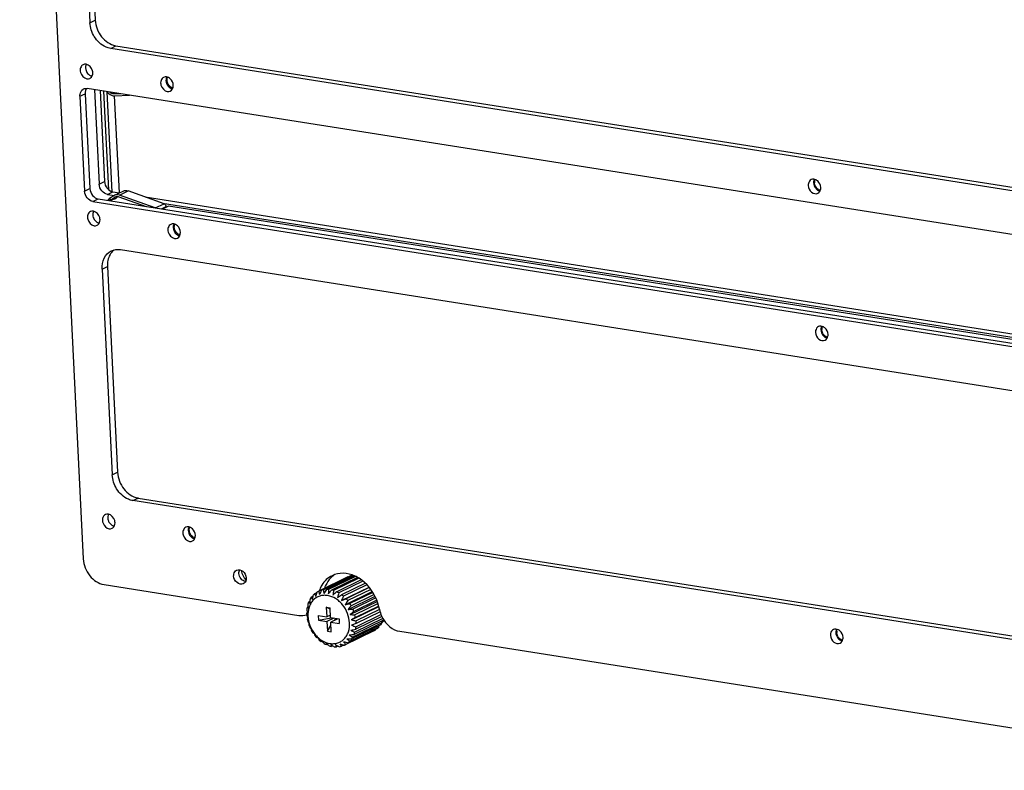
# Model space of a CAD drawing. Header units: millimetres. Extents: x 0 to 420, y 0 to 297.
# Tile 33 of 49: x 357 to 378, y 90 to 106. Entities that reach past the tile are written whole.
import ezdxf

# ---------------------------------------------------------------- set-up
doc = ezdxf.new("R2010")
doc.units = ezdxf.units.MM
doc.header["$LTSCALE"] = 23.1
doc.layers.get('0').update_dxf_attribs({"linetype": 'CONTINUOUS'})
doc.layers.add('02___PRT_ALL_AXES', color=7, linetype='CONTINUOUS')

msp = doc.modelspace()

# ---------------------------------------------------------------- linework, layer by layer
at = {"color": 7, "linetype": 'CONTINUOUS'}
for p, q in [((357.4682, 121.7108), (358.8085, 94.5477)), ((358.8465, 110.2412), (359.0605, 105.9046)), ((358.7345, 110.1865), (358.9485, 105.85)), ((358.9485, 105.85), (359.0605, 105.9046)), ((359.3857, 105.3081), (359.4976, 105.3627)), ((389.002, 100.6328), (359.3857, 105.3081)), ((359.4976, 105.3627), (389.114, 100.6874)), ((389.5856, 99.6187), (358.8938, 104.4637)), ((359.0461, 104.4397), (359.1444, 102.4479)), ((359.1617, 104.4215), (359.2564, 102.5025)), ((359.3472, 102.3254), (359.2444, 104.4084)), ((359.3013, 104.3994), (359.3435, 104.3603)), ((358.7378, 104.2992), (358.8497, 104.3539)), ((358.7378, 104.2992), (358.8365, 102.2978)), ((358.8497, 104.3539), (358.9485, 102.3524)), ((359.4189, 102.2852), (359.3152, 104.3865)), ((359.4976, 104.3684), (359.4544, 104.3474)), ((359.5914, 104.3536), (359.4544, 104.3474)), ((359.4624, 104.3089), (359.5632, 102.265)), ((359.4687, 104.3092), (359.782, 104.3235)), ((358.8365, 102.2978), (358.9485, 102.3524)), ((359.1444, 102.4479), (359.2564, 102.5025)), ((359.0114, 102.081), (359.1234, 102.1356)), ((359.1234, 102.1356), (389.8152, 97.2905)), ((359.3193, 102.2312), (359.4313, 102.2858)), ((359.3193, 102.2312), (359.4643, 102.2083)), ((359.3331, 102.1204), (359.345, 102.1006)), ((359.4499, 102.2033), (359.3629, 102.1445)), ((359.3629, 102.1445), (359.3834, 102.1102)), ((359.4471, 102.1291), (359.3781, 102.0954)), ((359.3834, 102.1102), (359.4758, 102.1727)), ((359.4313, 102.2858), (359.5711, 102.2637)), ((359.4649, 102.2119), (359.6496, 102.302)), ((359.4968, 102.1829), (359.4758, 102.1727)), ((359.5613, 102.1811), (360.1357, 101.9758)), ((359.572, 102.2153), (359.7567, 102.3054)), ((360.3263, 101.9457), (359.572, 102.2153)), ((360.5113, 102.0357), (359.7567, 102.3054)), ((360.1126, 102.1782), (389.2106, 97.5848)), ((359.0114, 102.081), (389.7032, 97.2359)), ((360.3265, 101.9456), (360.5113, 102.0357)), ((360.457, 101.9251), (360.5551, 101.973)), ((360.4748, 102.0488), (388.8556, 97.5685)), ((360.6039, 101.9811), (360.4812, 101.9213)), ((360.5558, 101.9577), (360.5551, 101.973)), ((388.7312, 97.5409), (360.6039, 101.9811)), ((359.595, 101.0669), (389.2113, 96.3916)), ((359.2048, 100.6556), (359.3168, 100.7102)), ((359.2048, 100.6556), (359.4188, 96.319)), ((359.3168, 100.7102), (359.5308, 96.3736)), ((359.4188, 96.319), (359.5308, 96.3736)), ((359.856, 95.7772), (359.968, 95.8318)), ((389.4723, 91.1019), (359.856, 95.7772)), ((359.968, 95.8318), (389.5843, 91.1565)), ((364.3866, 94.1688), (363.7708, 93.8685)), ((364.4441, 94.1898), (363.8283, 93.8894)), ((364.4857, 94.199), (363.8699, 93.8986)), ((364.521, 94.1912), (363.9322, 93.9041)), ((364.5456, 94.1801), (363.9763, 93.9025)), ((364.5865, 94.1584), (364.0408, 93.8923)), ((364.6195, 94.1404), (364.0854, 93.8799)), ((364.6673, 94.1071), (364.1493, 93.8545)), ((364.7029, 94.0809), (364.1925, 93.8319)), ((364.7535, 94.0365), (364.2529, 93.7924)), ((364.3866, 94.1688), (364.3916, 94.1641)), ((364.4857, 94.199), (364.4993, 94.1806)), ((359.2457, 94.0058), (363.3535, 93.3574)), ((363.7295, 93.8359), (363.6835, 93.8134)), ((363.7295, 93.8359), (363.7335, 93.8489)), ((363.7295, 93.8359), (363.7335, 93.8489)), ((363.7708, 93.8685), (363.762, 93.8643)), ((364.2512, 93.669), (364.8331, 93.9528)), ((364.788, 94.0021), (364.2928, 93.7606)), ((364.3271, 93.5828), (364.9003, 93.8623)), ((364.8375, 93.9479), (364.3472, 93.7087)), ((364.8684, 93.9063), (364.382, 93.6691)), ((364.9117, 93.843), (364.4279, 93.607)), ((363.5857, 93.6525), (363.5583, 93.6392)), ((363.6468, 93.7531), (363.6116, 93.7359)), ((364.1644, 93.7382), (364.2529, 93.7924)), ((364.2512, 93.669), (364.3472, 93.7087)), ((364.3886, 93.4833), (364.9581, 93.7611)), ((364.4331, 93.3749), (365.0044, 93.6535)), ((364.9391, 93.7969), (364.4561, 93.5613)), ((364.9739, 93.7271), (364.4916, 93.4919)), ((364.9959, 93.6781), (364.512, 93.4421)), ((365.0211, 93.6051), (364.5354, 93.3682)), ((363.5337, 93.4145), (363.5162, 93.4059)), ((363.5476, 93.5381), (363.5261, 93.5276)), ((363.5351, 93.4081), (363.5336, 93.4145)), ((364.0124, 93.4902), (363.9283, 93.5299)), ((363.9283, 93.5299), (364.0111, 93.5168)), ((363.9283, 93.5299), (363.9385, 93.3249)), ((364.0212, 93.3119), (364.0111, 93.5168)), ((364.4587, 93.2623), (365.0372, 93.5445)), ((365.0349, 93.5544), (364.5472, 93.3165)), ((365.0519, 93.4826), (364.5576, 93.2415)), ((365.0633, 93.4356), (364.5601, 93.1902)), ((363.7606, 93.353), (363.9385, 93.3249)), ((363.7606, 93.353), (363.7653, 93.2577)), ((363.7653, 93.2577), (364.0367, 93.3094)), ((363.7653, 93.2577), (363.9432, 93.2296)), ((364.0186, 93.364), (363.9385, 93.3249)), ((364.0896, 93.3011), (363.9432, 93.2296)), ((363.9432, 93.2296), (363.9533, 93.0247)), ((364.0212, 93.3119), (364.199, 93.2838)), ((364.1724, 93.288), (364.0259, 93.2166)), ((364.0259, 93.2166), (364.2037, 93.1885)), ((364.036, 93.0117), (364.0259, 93.2166)), ((364.1011, 93.2533), (364.1281, 93.295)), ((364.199, 93.2838), (364.2037, 93.1885)), ((364.5472, 93.3165), (364.4587, 93.2623)), ((364.5601, 93.1902), (364.4642, 93.1505)), ((365.1047, 93.198), (364.4889, 92.8977)), ((365.1338, 93.2573), (364.518, 92.9569)), ((365.1241, 93.2889), (364.5338, 93.001)), ((365.1, 93.3367), (364.5502, 93.0685)), ((365.0838, 93.3743), (364.557, 93.1173)), ((365.0863, 93.2341), (365.1047, 93.198)), ((365.0955, 93.2145), (365.1363, 93.2344)), ((363.9533, 93.0247), (364.0295, 93.1426)), ((363.9533, 93.0247), (364.036, 93.0117)), ((364.9301, 93.0322), (364.3143, 92.7318)), ((364.9586, 93.0476), (364.3428, 92.7472)), ((365.0087, 93.083), (364.3929, 92.7827)), ((365.0401, 93.1122), (364.4243, 92.8118)), ((365.0805, 93.1606), (364.4647, 92.8602)), ((364.9572, 93.0579), (364.9586, 93.0476)), ((365.0322, 93.137), (365.0401, 93.1122)), ((365.4788, 93.0219), (384.0353, 90.0925)), ((363.8416, 92.8126), (363.8234, 92.8037)), ((363.8416, 92.8126), (363.8349, 92.8204)), ((363.9496, 92.7527), (363.927, 92.7416)), ((364.0643, 92.7179), (364.0355, 92.7039)), ((364.1814, 92.7102), (364.1441, 92.692)), ((364.297, 92.7306), (364.248, 92.7067)), ((364.3055, 92.7276), (364.297, 92.7306)), ((364.3055, 92.7276), (364.3143, 92.7318))]:
    msp.add_line(p, q, dxfattribs=at)
for centre, radius, start, end in [((359.5559, 105.7317), 0.3735, 259.54992, 261.02637), ((358.8695, 104.3424), 0.123, 116.03165, 122.47822), ((374.3783, 102.4862), 0.1573, 172.85009, 182.88439), ((374.4086, 102.4892), 0.1876, 209.92558, 218.85579), ((359.5188, 102.1013), 0.1231, 116.01298, 124.04738), ((359.5241, 102.1013), 0.0861, 116.00837, 124.04494), ((359.6557, 100.8059), 0.323, 127.68762, 137.31692), ((374.5311, 99.3886), 0.1573, 172.85009, 182.88439), ((374.5614, 99.3916), 0.1876, 209.92558, 218.85579), ((360.0262, 96.2008), 0.3735, 259.54992, 261.02637), ((364.5507, 93.8055), 0.3987, 99.37386, 105.50095), ((364.2177, 93.492), 0.763, 58.17535, 65.22223), ((363.9431, 93.5018), 0.4056, 129.79979, 135.85719), ((366.2589, 94.7494), 2.7403, 199.97252, 201.27516), ((372.2785, 91.2368), 8.9354, 163.08905, 163.62975), ((363.9313, 93.5171), 0.3863, 116.00315, 120.8076), ((367.4789, 94.6634), 3.7923, 192.09972, 193.19446), ((364.4032, 93.6583), 0.6598, 157.98878, 160.669), ((373.9703, 89.2316), 11.1604, 155.33244, 155.84901), ((363.9348, 93.5052), 0.3987, 99.37386, 105.50095), ((368.8032, 94.3101), 4.9504, 184.76813, 185.7075), ((375.7686, 86.3103), 14.0629, 147.31712, 147.73397), ((363.938, 93.4623), 0.4418, 85.02004, 90.74271), ((370.1727, 93.644), 6.2018, 177.61132, 178.42697), ((378.422, 81.3741), 19.0663, 138.96195, 139.27217), ((363.9269, 93.3947), 0.5105, 71.90298, 77.10013), ((371.5522, 92.618), 7.5726, 170.40775, 171.11765), ((383.7713, 70.7251), 30.3313, 130.30987, 130.50568), ((363.8954, 93.316), 0.5953, 60.06525, 64.75636), ((372.9479, 91.1572), 9.1549, 163.0127, 163.62525), ((364.047, 93.4389), 0.5281, 157.7109, 162.79196), ((364.3961, 94.3661), 1.1092, 220.94827, 222.95958), ((369.2396, 93.4568), 5.6573, 178.01706, 178.44556), ((370.3858, 93.4171), 6.8042, 177.63032, 178.01748), ((363.9812, 93.4708), 0.4549, 144.34955, 149.96197), ((365.2109, 94.6252), 1.83, 209.07685, 210.67235), ((370.6877, 92.5913), 7.1361, 170.63015, 171.12923), ((372.138, 92.3532), 8.6058, 170.42764, 170.63847), ((374.4348, 89.1028), 11.1604, 155.33244, 155.84901), ((363.8481, 93.2434), 0.6821, 49.30775, 53.59185), ((376.2183, 86.0753), 14.0629, 147.31712, 147.73397), ((356.193, 127.6071), 34.9831, 283.44509, 283.61494), ((363.7983, 93.1909), 0.7546, 39.32896, 43.33436), ((363.764, 93.1649), 0.7977, 29.80318, 33.66297), ((363.4378, 94.1794), 0.7774, 275.78592, 277.19232), ((364.2077, 93.4145), 0.6916, 180.70654, 182.82913), ((364.131, 93.4185), 0.6147, 169.77906, 174.37109), ((367.2922, 94.2881), 3.8587, 192.10592, 193.08469), ((363.843, 94.069), 0.6274, 239.65172, 242.14557), ((368.7654, 94.0322), 5.2412, 184.78347, 185.40947), ((367.8975, 93.9508), 4.3695, 185.41981, 185.73318), ((378.8373, 81.0432), 19.0663, 138.96195, 139.27217), ((362.719, 114.1332), 20.7173, 274.62245, 274.9083), ((384.134, 70.3127), 30.3313, 130.30987, 130.50568), ((363.7603, 93.1624), 0.8021, 20.40718, 24.25269), ((363.414, 93.662), 0.3087, 288.99347, 289.94554), ((364.2238, 93.4153), 0.7077, 182.82897, 184.91924), ((366.0942, 94.2906), 2.7403, 199.97252, 201.27516), ((364.0292, 92.9456), 0.6014, 144.32409, 146.25722), ((364.2824, 93.4236), 0.7669, 190.8205, 194.78273), ((365.1402, 94.1172), 1.83, 209.07685, 210.67235), ((364.2798, 93.1217), 0.7162, 175.03355, 177.41083), ((365.4501, 108.2489), 14.9088, 266.08867, 266.48286), ((366.9105, 104.696), 11.6937, 257.89677, 258.39199), ((363.7939, 93.1726), 0.7669, 10.8205, 14.78273), ((363.8525, 93.1809), 0.7077, 2.82897, 4.91924), ((363.8686, 93.1817), 0.6916, 0.70654, 2.82913), ((364.7109, 93.4257), 0.4549, 324.34955, 329.96197), ((365.225, 92.9493), 0.3055, 113.74688, 116.02128), ((365.2259, 92.9471), 0.3079, 106.39179, 113.73033), ((364.9128, 93.4931), 0.3419, 303.59818, 304.8983), ((364.9116, 93.4947), 0.3439, 304.90432, 310.80439), ((364.6571, 93.4529), 0.5152, 337.68431, 338.91273), ((365.2272, 92.9428), 0.3123, 103.95349, 106.39818), ((364.316, 93.4337), 0.8021, 200.40718, 204.25269), ((364.4225, 93.8312), 1.1092, 220.94827, 222.95958), ((364.8309, 93.3372), 1.248, 192.11623, 194.02551), ((364.3123, 93.4313), 0.7977, 209.80318, 213.66297), ((363.9654, 93.5305), 0.6274, 239.65172, 242.14557), ((365.5191, 93.781), 2.0147, 203.555, 205.07708), ((356.3154, 127.0686), 34.9831, 283.44509, 283.61494), ((368.095, 100.048), 7.8957, 242.50205, 243.19022), ((367.7215, 102.1241), 9.5465, 250.04954, 250.64119), ((364.0293, 93.1572), 0.5281, 337.7109, 342.79196), ((363.9453, 93.1776), 0.6147, 349.77906, 354.37109), ((364.7608, 93.3794), 0.3863, 296.00315, 300.8076), ((364.749, 93.3947), 0.4056, 309.79979, 315.85719), ((374.8462, 93.0029), 0.1573, 172.85009, 182.88439), ((364.278, 93.4053), 0.7546, 219.32896, 223.33436), ((363.6527, 93.6436), 0.76, 275.76976, 277.20848), ((366.2423, 94.483), 2.9597, 212.57259, 213.82384), ((364.2282, 93.3527), 0.6821, 229.30775, 233.59185), ((364.3101, 92.4789), 0.5852, 144.29738, 146.28393), ((366.9879, 95.513), 4.1462, 220.6384, 221.52609), ((364.6425, 92.7093), 0.7162, 175.03355, 177.41083), ((367.0406, 96.2114), 4.6386, 227.86945, 228.21316), ((367.365, 95.4244), 4.0374, 220.47784, 221.53498), ((366.7458, 104.2372), 11.6937, 257.89677, 258.39199), ((365.3793, 107.7409), 14.9088, 266.08867, 266.48286), ((367.8597, 96.7366), 5.216, 227.89355, 228.80372), ((364.1332, 93.0943), 0.4056, 309.79979, 315.85719), ((362.7454, 113.5983), 20.7173, 274.62245, 274.9083), ((368.1219, 98.2748), 6.4894, 235.16378, 235.95514), ((364.0951, 93.1254), 0.4549, 324.34955, 329.96197), ((374.8765, 93.0059), 0.1876, 209.92558, 218.85579), ((364.1809, 93.2801), 0.5953, 240.06525, 244.75636), ((367.6582, 96.9035), 5.5662, 228.2208, 228.78727), ((364.1494, 93.2015), 0.5105, 251.90298, 257.10013), ((365.2462, 93.0063), 1.248, 192.11623, 194.02551), ((367.4328, 97.6362), 5.9612, 235.14671, 235.59373), ((368.1189, 98.6375), 7.175, 235.59139, 235.93574), ((364.1383, 93.1338), 0.4418, 265.02004, 270.74271), ((365.9688, 93.5459), 2.0147, 203.555, 205.07708), ((367.5842, 99.3893), 7.4959, 242.49203, 243.00237), ((368.2878, 100.7669), 9.0428, 242.99259, 243.17042), ((364.1415, 93.091), 0.3987, 279.37386, 285.50095), ((366.7068, 94.3542), 2.9597, 212.57259, 213.82384), ((367.419, 101.5926), 9.3958, 250.04663, 250.59322), ((364.145, 93.079), 0.3863, 296.00315, 300.8076)]:
    msp.add_arc(centre, radius, start, end, dxfattribs=at)
for points in [[(359.0413, 105.5574), (358.9875, 105.6444), (358.9536, 105.7478), (358.9485, 105.85)], [(360.574, 104.6345), (360.5735, 104.6436), (360.5738, 104.6529), (360.575, 104.662)], [(360.5988, 104.5517), (360.5844, 104.5767), (360.5754, 104.6057), (360.574, 104.6345)], [(360.575, 104.662), (360.5766, 104.6752), (360.5801, 104.6883), (360.5857, 104.7004)], [(358.8155, 104.4529), (358.8392, 104.4644), (358.8678, 104.4679), (358.8938, 104.4637)], [(358.8512, 104.3912), (358.8496, 104.3789), (358.8491, 104.3663), (358.8497, 104.3539)], [(358.8587, 104.4248), (358.8551, 104.4139), (358.8527, 104.4026), (358.8512, 104.3912)], [(358.8785, 104.465), (358.87, 104.4527), (358.8634, 104.439), (358.8587, 104.4248)], [(360.6571, 104.4903), (360.6331, 104.5052), (360.6129, 104.5273), (360.5988, 104.5517)], [(360.6965, 104.4736), (360.6826, 104.4769), (360.6692, 104.4828), (360.6571, 104.4903)], [(374.2222, 102.5058), (374.2239, 102.5197), (374.2277, 102.5335), (374.2338, 102.5461)], [(374.246, 102.3956), (374.2316, 102.4205), (374.2226, 102.4495), (374.2211, 102.4783)], [(374.3279, 102.3223), (374.3025, 102.3321), (374.2796, 102.3502), (374.2625, 102.3715)], [(374.3457, 102.317), (374.3397, 102.3183), (374.3337, 102.3201), (374.3279, 102.3223)], [(360.7268, 101.5369), (360.7264, 101.5461), (360.7267, 101.5553), (360.7278, 101.5644)], [(360.7516, 101.4542), (360.7373, 101.4791), (360.7282, 101.5082), (360.7268, 101.5369)], [(360.7278, 101.5644), (360.7295, 101.5776), (360.733, 101.5907), (360.7385, 101.6028)], [(360.8099, 101.3927), (360.7859, 101.4076), (360.7658, 101.4297), (360.7516, 101.4542)], [(360.8494, 101.3761), (360.8355, 101.3794), (360.8221, 101.3852), (360.8099, 101.3927)], [(359.3993, 101.0397), (359.4585, 101.0686), (359.5299, 101.0771), (359.595, 101.0669)], [(374.375, 99.4082), (374.3768, 99.4221), (374.3806, 99.436), (374.3866, 99.4486)], [(374.3988, 99.298), (374.3844, 99.323), (374.3754, 99.352), (374.374, 99.3807)], [(374.4808, 99.2247), (374.4553, 99.2345), (374.4325, 99.2527), (374.4153, 99.2739)], [(374.4985, 99.2194), (374.4925, 99.2207), (374.4866, 99.2225), (374.4808, 99.2247)], [(359.5117, 96.0265), (359.4578, 96.1135), (359.4239, 96.2168), (359.4188, 96.319)], [(361.0419, 95.1512), (361.0415, 95.1603), (361.0418, 95.1696), (361.0429, 95.1787)], [(361.0668, 95.0685), (361.0524, 95.0934), (361.0433, 95.1224), (361.0419, 95.1512)], [(361.0429, 95.1787), (361.0446, 95.1919), (361.0481, 95.205), (361.0536, 95.2171)], [(361.125, 95.007), (361.101, 95.0219), (361.0809, 95.044), (361.0668, 95.0685)], [(361.1645, 94.9903), (361.1506, 94.9936), (361.1372, 94.9995), (361.125, 95.007)], [(364.1134, 94.2211), (364.0815, 94.2007), (364.0518, 94.1763), (364.0252, 94.1492)], [(365.0502, 93.4896), (365.0598, 93.4367), (365.0766, 93.3846), (365.0994, 93.3359)], [(363.3535, 93.3574), (363.4067, 93.349), (363.4636, 93.3526), (363.5145, 93.3702)], [(365.0994, 93.3359), (365.1274, 93.2762), (365.165, 93.2202), (365.2103, 93.1723)], [(374.7139, 92.9123), (374.6995, 92.9372), (374.6905, 92.9663), (374.6891, 92.995)], [(374.6901, 93.0225), (374.6919, 93.0364), (374.6957, 93.0502), (374.7017, 93.0628)], [(374.7959, 92.839), (374.7704, 92.8488), (374.7476, 92.8669), (374.7304, 92.8882)], [(374.8136, 92.8337), (374.8076, 92.835), (374.8017, 92.8368), (374.7959, 92.839)]]:
    msp.add_open_spline(points, degree=3, dxfattribs=at)
for points, knots in [([(359.0605, 105.9046), (359.0667, 105.7793), (359.1575, 105.5384), (359.3738, 105.3854), (359.4882, 105.3644)], [0, 0, 0, 0, 0.5190513, 1, 1, 1, 1]), ([(359.3857, 105.3081), (359.3523, 105.3134), (359.2129, 105.3551), (359.0995, 105.4634), (359.0413, 105.5574)], [0, 0, 0, 0, 0.233962, 1, 1, 1, 1]), ([(358.7378, 104.2992), (358.737, 104.3144), (358.7393, 104.3692), (358.7699, 104.4248), (358.8035, 104.4461)], [0, 0, 0, 0, 0.2761704, 1, 1, 1, 1]), ([(359.3435, 104.3603), (359.3611, 104.3439), (359.4001, 104.3176), (359.4468, 104.3082), (359.4687, 104.3092)], [0, 0, 0, 0, 0.5235666, 1, 1, 1, 1]), ([(359.4544, 104.3474), (359.4391, 104.3467), (359.4064, 104.3533), (359.3791, 104.3717), (359.3668, 104.3831)], [0, 0, 0, 0, 0.4764326, 1, 1, 1, 1]), ([(358.9485, 102.3524), (358.951, 102.3015), (358.9881, 102.204), (359.077, 102.143), (359.1234, 102.1356)], [0, 0, 0, 0, 0.5200941, 1, 1, 1, 1]), ([(359.3193, 102.2312), (359.2729, 102.2385), (359.1841, 102.2995), (359.1469, 102.3971), (359.1444, 102.4479)], [0, 0, 0, 0, 0.4799059, 1, 1, 1, 1]), ([(359.2564, 102.5025), (359.2589, 102.4517), (359.296, 102.3541), (359.3849, 102.2931), (359.4313, 102.2858)], [0, 0, 0, 0, 0.5200941, 1, 1, 1, 1]), ([(359.6496, 102.302), (359.6655, 102.3098), (359.7022, 102.3185), (359.7391, 102.3118), (359.7567, 102.3054)], [0, 0, 0, 0, 0.4848572, 1, 1, 1, 1]), ([(359.0114, 102.081), (358.965, 102.0883), (358.8762, 102.1494), (358.839, 102.2469), (358.8365, 102.2978)], [0, 0, 0, 0, 0.4799059, 1, 1, 1, 1]), ([(359.3331, 102.1204), (359.333, 102.1206), (359.3334, 102.1218), (359.3347, 102.1232), (359.3371, 102.1255), (359.3421, 102.1297), (359.3508, 102.1362), (359.3585, 102.1415), (359.3629, 102.1445)], [0, 0, 0, 0, 0.025763, 0.0784985, 0.1615954, 0.2748838, 0.5869004, 1, 1, 1, 1]), ([(359.3834, 102.1102), (359.3817, 102.1091), (359.3756, 102.1049), (359.3695, 102.1006), (359.3653, 102.0974)], [0, 0, 0, 0, 0.2831694, 1, 1, 1, 1]), ([(359.4471, 102.1291), (359.4626, 102.1366), (359.4956, 102.155), (359.528, 102.1744), (359.5453, 102.1854)], [0, 0, 0, 0, 0.4547698, 1, 1, 1, 1]), ([(359.572, 102.2153), (359.5543, 102.2217), (359.5175, 102.2284), (359.4808, 102.2197), (359.4649, 102.2119)], [0, 0, 0, 0, 0.5151428, 1, 1, 1, 1]), ([(359.4863, 102.1787), (359.4974, 102.1842), (359.5231, 102.1902), (359.5489, 102.1856), (359.5613, 102.1811)], [0, 0, 0, 0, 0.4848606, 1, 1, 1, 1]), ([(360.5113, 102.0357), (360.5235, 102.0314), (360.5451, 102.013), (360.5544, 101.9866), (360.5551, 101.973)], [0, 0, 0, 0, 0.4872776, 1, 1, 1, 1]), ([(359.2048, 100.6556), (359.2009, 100.735), (359.2246, 100.8907), (359.336, 101.0088), (359.3993, 101.0397)], [0, 0, 0, 0, 0.5300351, 1, 1, 1, 1]), ([(359.4183, 101.0248), (359.4005, 101.0055), (359.3342, 100.9142), (359.3126, 100.7957), (359.3168, 100.7102)], [0, 0, 0, 0, 0.2353756, 1, 1, 1, 1]), ([(359.5308, 96.3736), (359.537, 96.2483), (359.6278, 96.0075), (359.8441, 95.8545), (359.9585, 95.8334)], [0, 0, 0, 0, 0.5190513, 1, 1, 1, 1]), ([(359.856, 95.7772), (359.8227, 95.7825), (359.6832, 95.8241), (359.5698, 95.9325), (359.5117, 96.0265)], [0, 0, 0, 0, 0.233962, 1, 1, 1, 1]), ([(358.8085, 94.5477), (358.8148, 94.4206), (358.9077, 94.1767), (359.1297, 94.0242), (359.2457, 94.0058)], [0, 0, 0, 0, 0.5200916, 1, 1, 1, 1]), ([(364.5375, 94.1848), (364.4592, 94.2208), (364.2933, 94.2646), (364.1233, 94.2297), (364.0513, 94.1946)], [0, 0, 0, 0, 0.518502, 1, 1, 1, 1]), ([(364.0513, 94.1946), (363.9644, 94.1522), (363.8626, 94.0552), (363.8044, 93.9376), (363.7915, 93.9056)], [0, 0, 0, 0, 0.7369761, 1, 1, 1, 1]), ([(364.0252, 94.1492), (363.9803, 94.1033), (363.9308, 94.0294), (363.8986, 93.9489), (363.8912, 93.9276)], [0, 0, 0, 0, 0.7406013, 1, 1, 1, 1]), ([(365.0502, 93.4896), (365.0382, 93.556), (364.9647, 93.81), (364.7872, 94.0368), (364.6201, 94.1403)], [0, 0, 0, 0, 0.2555468, 1, 1, 1, 1]), ([(364.4206, 93.2015), (364.4173, 93.2692), (364.387, 93.4051), (364.3009, 93.555), (364.2077, 93.6536), (364.1063, 93.7304), (363.9901, 93.7774), (363.8729, 93.7831), (363.7906, 93.7673), (363.7157, 93.732), (363.6514, 93.6786), (363.6003, 93.6094), (363.5511, 93.498), (363.5406, 93.4031), (363.5437, 93.34)], [0, 0, 0, 0, 0.1368997, 0.2760389, 0.3441287, 0.4099455, 0.5323762, 0.5897504, 0.6452451, 0.7000188, 0.7553845, 0.8125281, 0.8722762, 1, 1, 1, 1]), ([(363.5437, 93.34), (363.5471, 93.2723), (363.5773, 93.1365), (363.6635, 92.9865), (363.7567, 92.8879), (363.858, 92.8111), (363.9742, 92.7642), (364.0914, 92.7584), (364.1737, 92.7742), (364.2486, 92.8095), (364.3129, 92.863), (364.364, 92.9321), (364.4132, 93.0435), (364.4237, 93.1384), (364.4206, 93.2015)], [0, 0, 0, 0, 0.1368997, 0.2760389, 0.3441287, 0.4099455, 0.5323762, 0.5897504, 0.6452451, 0.7000188, 0.7553845, 0.8125281, 0.8722762, 1, 1, 1, 1]), ([(365.2103, 93.1723), (365.2292, 93.1523), (365.3052, 93.082), (365.4037, 93.0337), (365.4788, 93.0219)], [0, 0, 0, 0, 0.2658994, 1, 1, 1, 1])]:
    msp.add_open_spline(points, degree=3, knots=knots, dxfattribs=at)
at = {"layer": '02___PRT_ALL_AXES', "color": 7, "linetype": 'CONTINUOUS'}
for centre, radius, start, end in [((359.5226, 95.4254), 0.1993, 192.21957, 201.1695), ((362.5622, 94.3899), 0.4343, 191.3252, 199.17401), ((362.5722, 94.3935), 0.4449, 199.18586, 207.04341), ((362.5712, 94.3927), 0.4437, 207.01249, 214.87893), ((362.5594, 94.3846), 0.4293, 214.89236, 221.44826)]:
    msp.add_arc(centre, radius, start, end, dxfattribs=at)
for points, knots in [([(358.806, 104.965), (358.7809, 104.9527), (358.7397, 104.8989), (358.7411, 104.771), (358.8211, 104.6785), (358.8837, 104.6687)], [0, 0, 0, 0, 0.225631, 0.4881206, 1, 1, 1, 1]), ([(358.9463, 104.6774), (358.9714, 104.6896), (359.0126, 104.7435), (359.0113, 104.8713), (358.9312, 104.9638), (358.8686, 104.9737)], [0, 0, 0, 0, 0.225631, 0.4881206, 1, 1, 1, 1]), ([(360.5019, 104.6972), (360.4768, 104.685), (360.4356, 104.6311), (360.437, 104.5033), (360.517, 104.4108), (360.5796, 104.4009)], [0, 0, 0, 0, 0.225631, 0.4881206, 1, 1, 1, 1]), ([(360.6422, 104.4096), (360.6817, 104.4289), (360.7293, 104.5382), (360.6784, 104.6337), (360.6394, 104.6686)], [0, 0, 0, 0, 0.4565545, 1, 1, 1, 1]), ([(374.1519, 102.5424), (374.1213, 102.5274), (374.0912, 102.4799), (374.0891, 102.4327), (374.0897, 102.4195)], [0, 0, 0, 0, 0.7210897, 1, 1, 1, 1]), ([(374.2893, 102.5138), (374.2793, 102.5228), (374.2405, 102.5513), (374.1832, 102.5577), (374.1519, 102.5424)], [0, 0, 0, 0, 0.279795, 1, 1, 1, 1]), ([(374.0897, 102.4195), (374.0923, 102.3668), (374.1357, 102.2662), (374.2523, 102.2353), (374.2922, 102.2548)], [0, 0, 0, 0, 0.5432025, 1, 1, 1, 1]), ([(374.2922, 102.2548), (374.3229, 102.2698), (374.3529, 102.3174), (374.3551, 102.3645), (374.3544, 102.3777)], [0, 0, 0, 0, 0.7210897, 1, 1, 1, 1]), ([(358.9589, 101.8674), (358.9338, 101.8552), (358.8926, 101.8013), (358.8939, 101.6734), (358.974, 101.581), (359.0365, 101.5711)], [0, 0, 0, 0, 0.225631, 0.4881206, 1, 1, 1, 1]), ([(359.0992, 101.5798), (359.1243, 101.592), (359.1655, 101.6459), (359.1641, 101.7738), (359.0841, 101.8662), (359.0215, 101.8761)], [0, 0, 0, 0, 0.225631, 0.4881206, 1, 1, 1, 1]), ([(360.6548, 101.5997), (360.6297, 101.5874), (360.5885, 101.5336), (360.5898, 101.4057), (360.6699, 101.3133), (360.7325, 101.3034)], [0, 0, 0, 0, 0.225631, 0.4881206, 1, 1, 1, 1]), ([(360.7951, 101.3121), (360.8346, 101.3314), (360.8822, 101.4406), (360.8312, 101.5362), (360.7922, 101.5711)], [0, 0, 0, 0, 0.4565545, 1, 1, 1, 1]), ([(374.3048, 99.4449), (374.2741, 99.4299), (374.2441, 99.3823), (374.2419, 99.3351), (374.2426, 99.322)], [0, 0, 0, 0, 0.7210897, 1, 1, 1, 1]), ([(374.4422, 99.4162), (374.4321, 99.4252), (374.3934, 99.4538), (374.336, 99.4601), (374.3048, 99.4449)], [0, 0, 0, 0, 0.279795, 1, 1, 1, 1]), ([(374.2426, 99.322), (374.2452, 99.2692), (374.2886, 99.1687), (374.4052, 99.1378), (374.4451, 99.1573)], [0, 0, 0, 0, 0.5432025, 1, 1, 1, 1]), ([(374.4451, 99.1573), (374.4757, 99.1723), (374.5058, 99.2198), (374.5079, 99.267), (374.5073, 99.2802)], [0, 0, 0, 0, 0.7210897, 1, 1, 1, 1]), ([(359.274, 95.4817), (359.2433, 95.4667), (359.2133, 95.4191), (359.2111, 95.372), (359.2118, 95.3588)], [0, 0, 0, 0, 0.7208093, 1, 1, 1, 1]), ([(359.4143, 95.1941), (359.4394, 95.2063), (359.4806, 95.2602), (359.4792, 95.3881), (359.3992, 95.4805), (359.3366, 95.4904)], [0, 0, 0, 0, 0.225631, 0.4881206, 1, 1, 1, 1]), ([(359.2118, 95.3588), (359.2128, 95.3384), (359.2285, 95.2628), (359.2956, 95.1942), (359.3517, 95.1854)], [0, 0, 0, 0, 0.2648513, 1, 1, 1, 1]), ([(360.9699, 95.214), (360.9448, 95.2017), (360.9036, 95.1479), (360.9049, 95.02), (360.985, 94.9275), (361.0476, 94.9177)], [0, 0, 0, 0, 0.225631, 0.4881206, 1, 1, 1, 1]), ([(361.1102, 94.9264), (361.1497, 94.9456), (361.1973, 95.0549), (361.1463, 95.1505), (361.1073, 95.1853)], [0, 0, 0, 0, 0.4565545, 1, 1, 1, 1]), ([(361.9782, 94.1892), (361.9776, 94.2024), (361.9797, 94.2495), (362.0098, 94.2971), (362.0404, 94.3121)], [0, 0, 0, 0, 0.2789103, 1, 1, 1, 1]), ([(362.0404, 94.3121), (362.0803, 94.3316), (362.1969, 94.3006), (362.2403, 94.2001), (362.2429, 94.1474)], [0, 0, 0, 0, 0.4567975, 1, 1, 1, 1]), ([(362.1807, 94.0245), (362.1408, 94.005), (362.0242, 94.0359), (361.9808, 94.1364), (361.9782, 94.1892)], [0, 0, 0, 0, 0.4567975, 1, 1, 1, 1]), ([(362.2429, 94.1474), (362.2436, 94.1342), (362.2414, 94.087), (362.2114, 94.0395), (362.1807, 94.0245)], [0, 0, 0, 0, 0.2789103, 1, 1, 1, 1]), ([(374.6199, 93.0591), (374.5892, 93.0441), (374.5592, 92.9966), (374.557, 92.9494), (374.5577, 92.9362)], [0, 0, 0, 0, 0.7210897, 1, 1, 1, 1]), ([(374.7573, 93.0305), (374.7472, 93.0395), (374.7085, 93.068), (374.6511, 93.0744), (374.6199, 93.0591)], [0, 0, 0, 0, 0.279795, 1, 1, 1, 1]), ([(374.5577, 92.9362), (374.5603, 92.8835), (374.6037, 92.783), (374.7203, 92.752), (374.7602, 92.7715)], [0, 0, 0, 0, 0.5432025, 1, 1, 1, 1]), ([(374.7602, 92.7715), (374.7908, 92.7865), (374.8209, 92.8341), (374.823, 92.8813), (374.8224, 92.8944)], [0, 0, 0, 0, 0.7210897, 1, 1, 1, 1])]:
    msp.add_open_spline(points, degree=3, knots=knots, dxfattribs=at)
for points in [[(358.8686, 104.9737), (358.8478, 104.9769), (358.825, 104.9742), (358.806, 104.965)], [(358.8569, 104.926), (358.8544, 104.9063), (358.8556, 104.8859), (358.8598, 104.8665)], [(358.8713, 104.9732), (358.8637, 104.9586), (358.8589, 104.9423), (358.8569, 104.926)], [(358.8598, 104.8665), (358.8663, 104.8363), (358.8804, 104.8068), (358.8999, 104.7827)], [(358.8837, 104.6687), (358.9045, 104.6654), (358.9274, 104.6681), (358.9463, 104.6774)], [(358.8999, 104.7827), (358.9235, 104.7535), (358.9585, 104.7291), (358.9957, 104.7233)], [(360.5646, 104.7059), (360.5437, 104.7092), (360.5209, 104.7065), (360.5019, 104.6972)], [(360.5528, 104.6583), (360.5503, 104.6386), (360.5515, 104.6182), (360.5557, 104.5988)], [(360.5672, 104.7054), (360.5596, 104.6909), (360.5548, 104.6746), (360.5528, 104.6583)], [(360.5557, 104.5988), (360.5622, 104.5685), (360.5763, 104.5391), (360.5958, 104.515)], [(360.6394, 104.6686), (360.6186, 104.6872), (360.5921, 104.7016), (360.5646, 104.7059)], [(360.5796, 104.4009), (360.6004, 104.3977), (360.6233, 104.4004), (360.6422, 104.4096)], [(360.5958, 104.515), (360.6194, 104.4857), (360.6545, 104.4614), (360.6916, 104.4556)], [(374.2172, 102.5506), (374.2096, 102.5362), (374.2049, 102.5201), (374.2028, 102.504)], [(374.2028, 102.504), (374.2015, 102.4941), (374.2012, 102.4841), (374.2017, 102.4741)], [(374.2017, 102.4741), (374.2037, 102.4334), (374.2202, 102.3919), (374.2458, 102.3602)], [(374.2458, 102.3602), (374.2688, 102.3317), (374.3025, 102.3079), (374.3385, 102.3013)], [(374.3544, 102.3777), (374.352, 102.4279), (374.3268, 102.4803), (374.2893, 102.5138)], [(359.0215, 101.8761), (359.0007, 101.8794), (358.9778, 101.8767), (358.9589, 101.8674)], [(359.0097, 101.8285), (359.0072, 101.8088), (359.0085, 101.7884), (359.0126, 101.769)], [(359.0242, 101.8756), (359.0165, 101.8611), (359.0118, 101.8448), (359.0097, 101.8285)], [(359.0126, 101.769), (359.0192, 101.7387), (359.0333, 101.7093), (359.0527, 101.6852)], [(359.0365, 101.5711), (359.0574, 101.5678), (359.0802, 101.5706), (359.0992, 101.5798)], [(359.0527, 101.6852), (359.0763, 101.6559), (359.1114, 101.6316), (359.1485, 101.6257)], [(360.7174, 101.6084), (360.6966, 101.6117), (360.6737, 101.6089), (360.6548, 101.5997)], [(360.7056, 101.5607), (360.7031, 101.541), (360.7044, 101.5206), (360.7086, 101.5012)], [(360.7201, 101.6079), (360.7124, 101.5933), (360.7077, 101.577), (360.7056, 101.5607)], [(360.7086, 101.5012), (360.7151, 101.471), (360.7292, 101.4415), (360.7486, 101.4174)], [(360.7922, 101.5711), (360.7714, 101.5896), (360.7449, 101.604), (360.7174, 101.6084)], [(360.7325, 101.3034), (360.7533, 101.3001), (360.7761, 101.3028), (360.7951, 101.3121)], [(360.7486, 101.4174), (360.7722, 101.3882), (360.8073, 101.3639), (360.8444, 101.358)], [(374.37, 99.4531), (374.3625, 99.4387), (374.3578, 99.4226), (374.3557, 99.4065)], [(374.5073, 99.2802), (374.5048, 99.3304), (374.4797, 99.3827), (374.4422, 99.4162)], [(374.3557, 99.4065), (374.3544, 99.3966), (374.354, 99.3865), (374.3545, 99.3766)], [(374.3545, 99.3766), (374.3565, 99.3359), (374.373, 99.2943), (374.3986, 99.2626)], [(374.3986, 99.2626), (374.4216, 99.2341), (374.4553, 99.2103), (374.4914, 99.2037)], [(359.3366, 95.4904), (359.3158, 95.4937), (359.2929, 95.4909), (359.274, 95.4817)], [(359.3393, 95.4899), (359.3316, 95.4753), (359.3269, 95.459), (359.3248, 95.4427)], [(359.3248, 95.4427), (359.3223, 95.423), (359.3236, 95.4026), (359.3278, 95.3832)], [(359.3367, 95.3534), (359.3442, 95.3341), (359.3548, 95.3156), (359.3678, 95.2994)], [(359.3678, 95.2994), (359.3914, 95.2702), (359.4265, 95.2459), (359.4636, 95.24)], [(359.3517, 95.1854), (359.3725, 95.1821), (359.3953, 95.1848), (359.4143, 95.1941)], [(361.0325, 95.2227), (361.0117, 95.2259), (360.9888, 95.2232), (360.9699, 95.214)], [(361.0207, 95.175), (361.0182, 95.1553), (361.0195, 95.1349), (361.0237, 95.1155)], [(361.0352, 95.2222), (361.0275, 95.2076), (361.0228, 95.1913), (361.0207, 95.175)], [(361.0237, 95.1155), (361.0302, 95.0852), (361.0443, 95.0558), (361.0637, 95.0317)], [(361.1073, 95.1853), (361.0865, 95.2039), (361.06, 95.2183), (361.0325, 95.2227)], [(361.0476, 94.9177), (361.0684, 94.9144), (361.0912, 94.9171), (361.1102, 94.9264)], [(361.0637, 95.0317), (361.0873, 95.0025), (361.1224, 94.9781), (361.1595, 94.9723)], [(362.0902, 94.2438), (362.0889, 94.2698), (362.0936, 94.2972), (362.1057, 94.3203)], [(362.1343, 94.1298), (362.1087, 94.1615), (362.0922, 94.2031), (362.0902, 94.2438)], [(362.227, 94.0709), (362.191, 94.0776), (362.1573, 94.1013), (362.1343, 94.1298)], [(374.6708, 93.0207), (374.6695, 93.0108), (374.6691, 93.0008), (374.6696, 92.9908)], [(374.6696, 92.9908), (374.6716, 92.9502), (374.6881, 92.9086), (374.7137, 92.8769)], [(374.6852, 93.0673), (374.6776, 93.053), (374.6729, 93.0368), (374.6708, 93.0207)], [(374.8224, 92.8944), (374.8199, 92.9447), (374.7948, 92.997), (374.7573, 93.0305)], [(374.7137, 92.8769), (374.7367, 92.8484), (374.7704, 92.8246), (374.8065, 92.818)]]:
    msp.add_open_spline(points, degree=3, dxfattribs=at)

doc.saveas('drawing.dxf')
